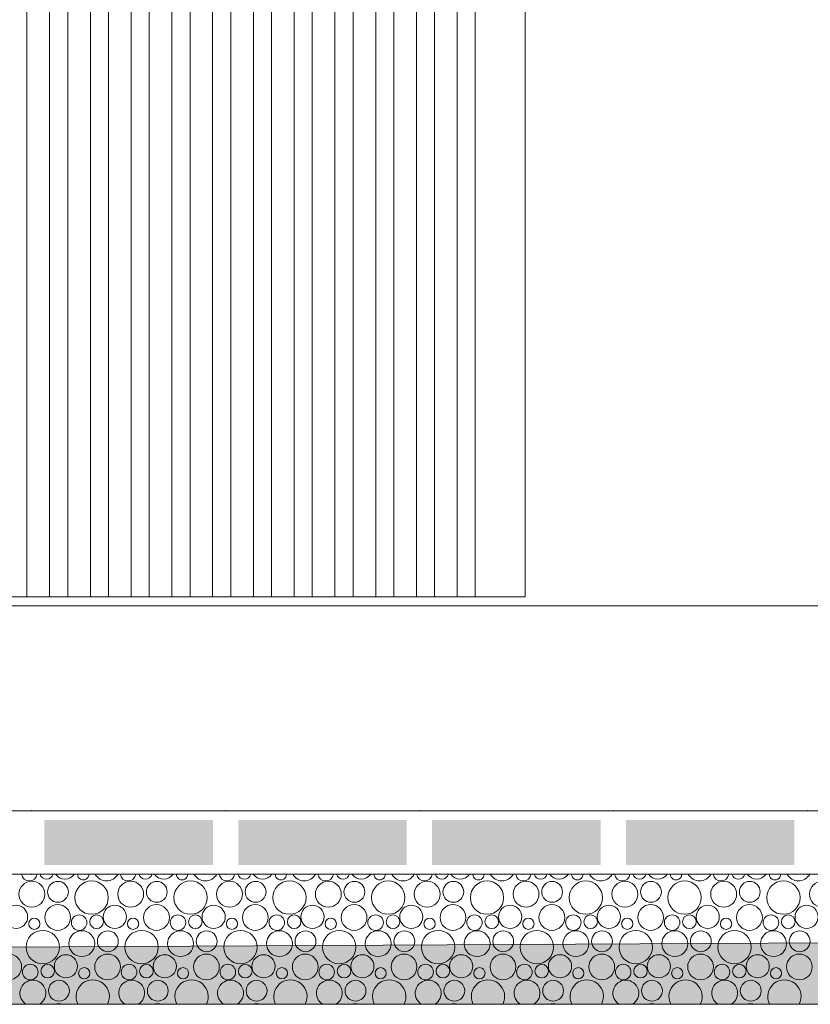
# Model space of a CAD drawing. Header units: millimetres. Extents: x -76432 to -27350, y -300 to 6935.
# Tile 35 of 75: x -55236 to -54363, y -300 to 788. Entities that reach past the tile are written whole.
import ezdxf

# ---------------------------------------------------------------- set-up
doc = ezdxf.new("R2010")
doc.units = ezdxf.units.MM
doc.header["$MEASUREMENT"] = 0
for name, color, linetype in [('Nouveau_Charpente _ Bardage.Charp_Couv_Zinc', 7, 'Continuous'), ('Nouveau_Métal _ Bardage.Charp_Couv_Bard_Métal', 7, 'Continuous'), ('Nouveau_Terrain _ Original.Terrain', 7, 'Continuous'), ('Nouveau_VRD _ Voirie 3d.VRD', 7, 'Continuous')]:
    doc.layers.add(name, color=color, linetype=linetype)

# ---------------------------------------------------------------- blocks, each defined once
blk = doc.blocks.new('Élément de coupe_5')
at = {"layer": 'Nouveau_Métal _ Bardage.Charp_Couv_Bard_Métal', "color": 7, "linetype": 'Continuous', "lineweight": 15}
blk.add_line((-63879.282724, 140), (-33677.282724, 140), dxfattribs=at)
blk = doc.blocks.new('Élément de coupe_31')
at = {"layer": 'Nouveau_Terrain _ Original.Terrain', "linetype": 'Continuous', "lineweight": 15, "true_color": 0xf48e54}
h = blk.add_hatch(dxfattribs=at)
h.set_pattern_fill('Terre', color=33, style=0, pattern_type=2)
h.set_pattern_definition([(45, (0, 0), (-137.8858, 137.8858), []), (45, (-45.96, 45.96), (-275.7716, 275.7716), []), (45, (-91.92, 91.92), (-275.7716, 275.7716), []), (135, (-137.886, 137.886), (45.96194, 45.96194), [195, -195])])
h.paths.add_polyline_path([(-45278.9, -182.9), (-48767.2, -201.7), (-53028.5, -224.9), (-58189.7, -253), (-64406.4, -287.1), (-66736, -300), (-27349.9, -300), (-27349.9, -80.4), (-30347, -102.7), (-30687.3, -105.3), (-30979.5, -107.5), (-31257.5, -109.4), (-31550.9, -111.2), (-31862.7, -112.9), (-32189.1, -114.7), (-32526.1, -116.3), (-40248, -155.8), (-42464, -167.7)])
at = {"layer": 'Nouveau_Terrain _ Original.Terrain', "color": 7, "linetype": 'Continuous', "lineweight": 15, "flags": 128}
for points in [[(-27349.9, -80.4), (-30347, -102.7), (-30687.3, -105.3), (-30979.5, -107.5), (-31257.5, -109.4), (-31550.9, -111.2), (-31862.7, -112.9), (-32189.1, -114.7), (-32526.1, -116.3), (-40248, -155.8), (-42464, -167.7), (-45278.9, -182.9), (-48767.2, -201.7), (-53028.5, -224.9), (-58189.7, -253), (-64406.4, -287.1), (-66736, -300)], [(-27349.9, -300), (-28357.3, -300), (-28477.3, -300), (-28627.3, -300), (-28747.3, -300), (-29313.1, -300), (-64105.8, -300)]]:
    blk.add_lwpolyline(points, dxfattribs=at)
blk = doc.blocks.new('Élément de coupe_150')
at = {"layer": 'Nouveau_Charpente _ Bardage.Charp_Couv_Zinc', "color": 15, "linetype": 'Continuous', "lineweight": 15}
blk.add_line((-55248.3, 150), (-55228.3, 150), dxfattribs=at)
blk = doc.blocks.new('Élément de coupe_151')
at = {"layer": 'Nouveau_Charpente _ Bardage.Charp_Couv_Zinc', "color": 33, "linetype": 'Continuous', "lineweight": 15, "true_color": 0xc1976c}
for p, q in [((-55228.3, 3150), (-55228.3, 150)), ((-55203.3, 150), (-55203.3, 3150)), ((-55228.3, 150), (-55203.3, 150))]:
    blk.add_line(p, q, dxfattribs=at)
blk = doc.blocks.new('Élément de coupe_152')
at = {"layer": 'Nouveau_Charpente _ Bardage.Charp_Couv_Zinc', "color": 15, "linetype": 'Continuous', "lineweight": 15}
blk.add_line((-55203.3, 150), (-55183.3, 150), dxfattribs=at)
blk = doc.blocks.new('Élément de coupe_153')
at = {"layer": 'Nouveau_Charpente _ Bardage.Charp_Couv_Zinc', "color": 33, "linetype": 'Continuous', "lineweight": 15, "true_color": 0xc1976c}
for p, q in [((-55183.3, 3150), (-55183.3, 150)), ((-55158.3, 150), (-55158.3, 3150)), ((-55183.3, 150), (-55158.3, 150))]:
    blk.add_line(p, q, dxfattribs=at)
blk = doc.blocks.new('Élément de coupe_154')
at = {"layer": 'Nouveau_Charpente _ Bardage.Charp_Couv_Zinc', "color": 15, "linetype": 'Continuous', "lineweight": 15}
blk.add_line((-55158.3, 150), (-55138.3, 150), dxfattribs=at)
blk = doc.blocks.new('Élément de coupe_155')
at = {"layer": 'Nouveau_Charpente _ Bardage.Charp_Couv_Zinc', "color": 33, "linetype": 'Continuous', "lineweight": 15, "true_color": 0xc1976c}
for p, q in [((-55138.3, 3150), (-55138.3, 150)), ((-55113.3, 150), (-55113.3, 3150)), ((-55138.3, 150), (-55113.3, 150))]:
    blk.add_line(p, q, dxfattribs=at)
blk = doc.blocks.new('Élément de coupe_156')
at = {"layer": 'Nouveau_Charpente _ Bardage.Charp_Couv_Zinc', "color": 15, "linetype": 'Continuous', "lineweight": 15}
blk.add_line((-55113.3, 150), (-55093.3, 150), dxfattribs=at)
blk = doc.blocks.new('Élément de coupe_157')
at = {"layer": 'Nouveau_Charpente _ Bardage.Charp_Couv_Zinc', "color": 33, "linetype": 'Continuous', "lineweight": 15, "true_color": 0xc1976c}
for p, q in [((-55093.3, 3150), (-55093.3, 150)), ((-55068.3, 150), (-55068.3, 3150)), ((-55093.3, 150), (-55068.3, 150))]:
    blk.add_line(p, q, dxfattribs=at)
blk = doc.blocks.new('Élément de coupe_158')
at = {"layer": 'Nouveau_Charpente _ Bardage.Charp_Couv_Zinc', "color": 15, "linetype": 'Continuous', "lineweight": 15}
blk.add_line((-55068.3, 150), (-55048.3, 150), dxfattribs=at)
blk = doc.blocks.new('Élément de coupe_159')
at = {"layer": 'Nouveau_Charpente _ Bardage.Charp_Couv_Zinc', "color": 33, "linetype": 'Continuous', "lineweight": 15, "true_color": 0xc1976c}
for p, q in [((-55048.3, 3150), (-55048.3, 150)), ((-55023.3, 150), (-55023.3, 3150)), ((-55048.3, 150), (-55023.3, 150))]:
    blk.add_line(p, q, dxfattribs=at)
blk = doc.blocks.new('Élément de coupe_160')
at = {"layer": 'Nouveau_Charpente _ Bardage.Charp_Couv_Zinc', "color": 15, "linetype": 'Continuous', "lineweight": 15}
blk.add_line((-55023.3, 150), (-55003.3, 150), dxfattribs=at)
blk = doc.blocks.new('Élément de coupe_161')
at = {"layer": 'Nouveau_Charpente _ Bardage.Charp_Couv_Zinc', "color": 33, "linetype": 'Continuous', "lineweight": 15, "true_color": 0xc1976c}
for p, q in [((-55003.3, 3150), (-55003.3, 150)), ((-54978.3, 150), (-54978.3, 3150)), ((-55003.3, 150), (-54978.3, 150))]:
    blk.add_line(p, q, dxfattribs=at)
blk = doc.blocks.new('Élément de coupe_162')
at = {"layer": 'Nouveau_Charpente _ Bardage.Charp_Couv_Zinc', "color": 15, "linetype": 'Continuous', "lineweight": 15}
blk.add_line((-54978.3, 150), (-54958.3, 150), dxfattribs=at)
blk = doc.blocks.new('Élément de coupe_163')
at = {"layer": 'Nouveau_Charpente _ Bardage.Charp_Couv_Zinc', "color": 33, "linetype": 'Continuous', "lineweight": 15, "true_color": 0xc1976c}
for p, q in [((-54958.3, 3150), (-54958.3, 150)), ((-54933.3, 150), (-54933.3, 3150)), ((-54958.3, 150), (-54933.3, 150))]:
    blk.add_line(p, q, dxfattribs=at)
blk = doc.blocks.new('Élément de coupe_164')
at = {"layer": 'Nouveau_Charpente _ Bardage.Charp_Couv_Zinc', "color": 15, "linetype": 'Continuous', "lineweight": 15}
blk.add_line((-54933.3, 150), (-54913.3, 150), dxfattribs=at)
blk = doc.blocks.new('Élément de coupe_165')
at = {"layer": 'Nouveau_Charpente _ Bardage.Charp_Couv_Zinc', "color": 33, "linetype": 'Continuous', "lineweight": 15, "true_color": 0xc1976c}
for p, q in [((-54913.3, 3150), (-54913.3, 150)), ((-54888.3, 150), (-54888.3, 3150)), ((-54913.3, 150), (-54888.3, 150))]:
    blk.add_line(p, q, dxfattribs=at)
blk = doc.blocks.new('Élément de coupe_166')
at = {"layer": 'Nouveau_Charpente _ Bardage.Charp_Couv_Zinc', "color": 15, "linetype": 'Continuous', "lineweight": 15}
blk.add_line((-54888.3, 150), (-54868.3, 150), dxfattribs=at)
blk = doc.blocks.new('Élément de coupe_167')
at = {"layer": 'Nouveau_Charpente _ Bardage.Charp_Couv_Zinc', "color": 33, "linetype": 'Continuous', "lineweight": 15, "true_color": 0xc1976c}
for p, q in [((-54868.3, 3150), (-54868.3, 150)), ((-54843.3, 150), (-54843.3, 3150)), ((-54868.3, 150), (-54843.3, 150))]:
    blk.add_line(p, q, dxfattribs=at)
blk = doc.blocks.new('Élément de coupe_168')
at = {"layer": 'Nouveau_Charpente _ Bardage.Charp_Couv_Zinc', "color": 15, "linetype": 'Continuous', "lineweight": 15}
blk.add_line((-54843.3, 150), (-54823.3, 150), dxfattribs=at)
blk = doc.blocks.new('Élément de coupe_169')
at = {"layer": 'Nouveau_Charpente _ Bardage.Charp_Couv_Zinc', "color": 33, "linetype": 'Continuous', "lineweight": 15, "true_color": 0xc1976c}
for p, q in [((-54823.3, 3150), (-54823.3, 150)), ((-54798.3, 150), (-54798.3, 3150)), ((-54823.3, 150), (-54798.3, 150))]:
    blk.add_line(p, q, dxfattribs=at)
blk = doc.blocks.new('Élément de coupe_170')
at = {"layer": 'Nouveau_Charpente _ Bardage.Charp_Couv_Zinc', "color": 15, "linetype": 'Continuous', "lineweight": 15}
blk.add_line((-54798.3, 150), (-54778.3, 150), dxfattribs=at)
blk = doc.blocks.new('Élément de coupe_171')
at = {"layer": 'Nouveau_Charpente _ Bardage.Charp_Couv_Zinc', "color": 33, "linetype": 'Continuous', "lineweight": 15, "true_color": 0xc1976c}
for p, q in [((-54778.3, 3150), (-54778.3, 150)), ((-54753.3, 150), (-54753.3, 3150)), ((-54778.3, 150), (-54753.3, 150))]:
    blk.add_line(p, q, dxfattribs=at)
blk = doc.blocks.new('Élément de coupe_173')
at = {"layer": 'Nouveau_Charpente _ Bardage.Charp_Couv_Zinc', "color": 15, "linetype": 'Continuous', "lineweight": 15}
blk.add_line((-54753.3, 150), (-54733.3, 150), dxfattribs=at)
blk = doc.blocks.new('Élément de coupe_175')
at = {"layer": 'Nouveau_Charpente _ Bardage.Charp_Couv_Zinc', "color": 33, "linetype": 'Continuous', "lineweight": 15, "true_color": 0xc1976c}
for p, q in [((-54733.3, 3150), (-54733.3, 150)), ((-54733.3, 150), (-54708.3, 150))]:
    blk.add_line(p, q, dxfattribs=at)
blk = doc.blocks.new('Élément de coupe_221')
at = {"layer": 'Nouveau_Charpente _ Bardage.Charp_Couv_Zinc', "color": 33, "linetype": 'Continuous', "lineweight": 15, "true_color": 0xc1976c}
for p, q in [((-54678.3, 150), (-54678.3, 3150)), ((-54708.3, 150), (-54678.3, 150))]:
    blk.add_line(p, q, dxfattribs=at)
blk = doc.blocks.new('*X452')
at = {"layer": 'Nouveau_VRD _ Voirie 3d.VRD', "color": 33, "linetype": 'Continuous', "lineweight": 15, "true_color": 0xf48e54}
for centre, radius in [((-55222.9, -178.4), 14.3), ((-55194.1, -175.8), 11.5), ((-55156.9, -182.2), 18.4), ((-55113.8, -178.4), 14.3), ((-55085, -175.8), 11.5), ((-55047.7, -182.2), 18.4), ((-55004.7, -178.4), 14.3), ((-54975.9, -175.8), 11.5), ((-54938.6, -182.2), 18.4), ((-54895.6, -178.4), 14.3), ((-54866.8, -175.8), 11.5), ((-54829.5, -182.2), 18.4), ((-54786.5, -178.4), 14.3), ((-54757.6, -175.8), 11.5), ((-54720.4, -182.2), 18.4), ((-54677.3, -178.4), 14.3), ((-54648.5, -175.8), 11.5), ((-54611.3, -182.2), 18.4), ((-54568.2, -178.4), 14.3), ((-54539.4, -175.8), 11.5), ((-54502.2, -182.2), 18.4), ((-54459.1, -178.4), 14.3), ((-54430.3, -175.8), 11.5), ((-54393.1, -182.2), 18.4), ((-54350, -178.4), 14.3), ((-55240.4, -203.4), 12.8), ((-55194.4, -204.1), 14.2), ((-55131.3, -203.4), 12.8), ((-55085.3, -204.1), 14.2), ((-55022.2, -203.4), 12.8), ((-54976.2, -204.1), 14.2), ((-54913.1, -203.4), 12.8), ((-54867.1, -204.1), 14.2), ((-54804, -203.4), 12.8), ((-54758, -204.1), 14.2), ((-54694.9, -203.4), 12.8), ((-54648.8, -204.1), 14.2), ((-54585.8, -203.4), 12.8), ((-54539.7, -204.1), 14.2), ((-54476.7, -203.4), 12.8), ((-54430.6, -204.1), 14.2), ((-54367.5, -203.4), 12.8), ((-55220.2, -211.1), 6.2), ((-55170.7, -209.8), 8.58), ((-55151.5, -208.8), 7.52), ((-55111.1, -211.1), 6.2), ((-55061.6, -209.8), 8.58), ((-55042.4, -208.8), 7.52), ((-55002, -211.1), 6.2), ((-54952.5, -209.8), 8.58), ((-54933.3, -208.8), 7.52), ((-54892.9, -211.1), 6.2), ((-54843.4, -209.8), 8.58), ((-54824.2, -208.8), 7.52), ((-54783.8, -211.1), 6.2), ((-54734.2, -209.8), 8.58), ((-54715.1, -208.8), 7.52), ((-54674.7, -211.1), 6.2), ((-54625.1, -209.8), 8.58), ((-54606, -208.8), 7.52), ((-54565.6, -211.1), 6.2), ((-54516, -209.8), 8.58), ((-54496.9, -208.8), 7.52), ((-54456.4, -211.1), 6.2), ((-54406.9, -209.8), 8.58), ((-54387.8, -208.8), 7.52), ((-55210.9, -236.8), 18.4), ((-55167.8, -233), 14.3), ((-55139, -230.4), 11.5), ((-55101.7, -236.8), 18.4), ((-55058.7, -233), 14.3), ((-55029.9, -230.4), 11.5), ((-54992.6, -236.8), 18.4), ((-54949.6, -233), 14.3), ((-54920.8, -230.4), 11.5), ((-54883.5, -236.8), 18.4), ((-54840.5, -233), 14.3), ((-54811.6, -230.4), 11.5), ((-54774.4, -236.8), 18.4), ((-54731.3, -233), 14.3), ((-54702.5, -230.4), 11.5), ((-54665.3, -236.8), 18.4), ((-54622.2, -233), 14.3), ((-54593.4, -230.4), 11.5), ((-54556.2, -236.8), 18.4), ((-54513.1, -233), 14.3), ((-54484.3, -230.4), 11.5), ((-54447.1, -236.8), 18.4), ((-54404, -233), 14.3), ((-54375.2, -230.4), 11.5), ((-55248.4, -258.7), 14.2), ((-55185.3, -258), 12.8), ((-55139.3, -258.7), 14.2), ((-55076.2, -258), 12.8), ((-55030.2, -258.7), 14.2), ((-54967.1, -258), 12.8), ((-54921.1, -258.7), 14.2), ((-54858, -258), 12.8), ((-54812, -258.7), 14.2), ((-54748.9, -258), 12.8), ((-54702.8, -258.7), 14.2), ((-54639.8, -258), 12.8), ((-54593.7, -258.7), 14.2), ((-54530.7, -258), 12.8), ((-54484.6, -258.7), 14.2), ((-54421.5, -258), 12.8), ((-54375.5, -258.7), 14.2), ((-55224.7, -264.4), 8.58), ((-55205.5, -263.4), 7.52), ((-55165.1, -265.7), 6.2), ((-55115.6, -264.4), 8.58), ((-55096.4, -263.4), 7.52), ((-55056, -265.7), 6.2), ((-55006.5, -264.4), 8.58), ((-54987.3, -263.4), 7.52), ((-54946.9, -265.7), 6.2), ((-54897.4, -264.4), 8.58), ((-54878.2, -263.4), 7.52), ((-54837.8, -265.7), 6.2), ((-54788.2, -264.4), 8.58), ((-54769.1, -263.4), 7.52), ((-54728.7, -265.7), 6.2), ((-54679.1, -264.4), 8.58), ((-54660, -263.4), 7.52), ((-54619.6, -265.7), 6.2), ((-54570, -264.4), 8.58), ((-54550.9, -263.4), 7.52), ((-54510.4, -265.7), 6.2), ((-54460.9, -264.4), 8.58), ((-54441.8, -263.4), 7.52), ((-54401.3, -265.7), 6.2), ((-55193, -285), 11.5), ((-55083.9, -285), 11.5), ((-54974.8, -285), 11.5), ((-54865.6, -285), 11.5), ((-54756.5, -285), 11.5), ((-54647.4, -285), 11.5), ((-54538.3, -285), 11.5), ((-54429.2, -285), 11.5)]:
    blk.add_circle(centre, radius, dxfattribs=at)
for centre, radius, start, end in [((-55225.8, -155.2), 8.58, 187.2196, 352.7804), ((-55206.7, -154.2), 7.52, 196.5415, 343.4585), ((-55186.4, -148.8), 12.8, 215.763, 324.237), ((-55166.2, -156.5), 6.2, 178.4685, 1.5315), ((-55140.4, -149.5), 14.2, 208.6751, 331.3249), ((-55116.7, -155.2), 8.58, 187.2196, 352.7804), ((-55097.5, -154.2), 7.52, 196.5415, 343.4585), ((-55077.3, -148.8), 12.8, 215.763, 324.237), ((-55057.1, -156.5), 6.2, 178.4685, 1.5315), ((-55031.3, -149.5), 14.2, 208.6751, 331.3249), ((-55007.6, -155.2), 8.58, 187.2196, 352.7804), ((-54988.4, -154.2), 7.52, 196.5415, 343.4585), ((-54968.2, -148.8), 12.8, 215.763, 324.237), ((-54948, -156.5), 6.2, 178.4685, 1.5315), ((-54922.2, -149.5), 14.2, 208.6751, 331.3249), ((-54898.5, -155.2), 8.58, 187.2196, 352.7804), ((-54879.3, -154.2), 7.52, 196.5415, 343.4585), ((-54859.1, -148.8), 12.8, 215.763, 324.237), ((-54838.9, -156.5), 6.2, 178.4685, 1.5315), ((-54813.1, -149.5), 14.2, 208.6751, 331.3249), ((-54789.4, -155.2), 8.58, 187.2196, 352.7804), ((-54770.2, -154.2), 7.52, 196.5415, 343.4585), ((-54750, -148.8), 12.8, 215.763, 324.237), ((-54729.8, -156.5), 6.2, 178.4685, 1.5315), ((-54704, -149.5), 14.2, 208.6751, 331.3249), ((-54680.2, -155.2), 8.58, 187.2196, 352.7804), ((-54661.1, -154.2), 7.52, 196.5415, 343.4585), ((-54640.9, -148.8), 12.8, 215.763, 324.237), ((-54620.7, -156.5), 6.2, 178.4685, 1.5315), ((-54594.8, -149.5), 14.2, 208.6751, 331.3249), ((-54571.1, -155.2), 8.58, 187.2196, 352.7804), ((-54552, -154.2), 7.52, 196.5415, 343.4585), ((-54531.8, -148.8), 12.8, 215.763, 324.237), ((-54511.6, -156.5), 6.2, 178.4685, 1.5315), ((-54485.7, -149.5), 14.2, 208.6751, 331.3249), ((-54462, -155.2), 8.58, 187.2196, 352.7804), ((-54442.9, -154.2), 7.52, 196.5415, 343.4585), ((-54422.7, -148.8), 12.8, 215.763, 324.237), ((-54402.4, -156.5), 6.2, 178.4685, 1.5315), ((-54376.6, -149.5), 14.2, 208.6751, 331.3249), ((-55221.8, -287.6), 14.3, 300.1222, 239.8778), ((-55155.7, -291.4), 18.4, 331.9273, 208.0727), ((-55112.7, -287.6), 14.3, 300.1222, 239.8778), ((-55046.6, -291.4), 18.4, 331.9273, 208.0727), ((-55003.6, -287.6), 14.3, 300.1222, 239.8778), ((-54937.5, -291.4), 18.4, 331.9273, 208.0727), ((-54894.5, -287.6), 14.3, 300.1222, 239.8778), ((-54828.4, -291.4), 18.4, 331.9273, 208.0727), ((-54785.3, -287.6), 14.3, 300.1222, 239.8778), ((-54719.3, -291.4), 18.4, 331.9273, 208.0727), ((-54676.2, -287.6), 14.3, 300.1222, 239.8778), ((-54610.2, -291.4), 18.4, 331.9273, 208.0727), ((-54567.1, -287.6), 14.3, 300.1222, 239.8778), ((-54501.1, -291.4), 18.4, 331.9273, 208.0727), ((-54458, -287.6), 14.3, 300.1222, 239.8778), ((-54392, -291.4), 18.4, 331.9273, 208.0727), ((-55193.3, -313.3), 14.2, 69.3886, 110.6114), ((-55130.2, -312.6), 12.8, 81.7675, 98.2325), ((-55084.2, -313.3), 14.2, 69.3886, 110.6114), ((-55021.1, -312.6), 12.8, 81.7675, 98.2325), ((-54975.1, -313.3), 14.2, 69.3886, 110.6114), ((-54912, -312.6), 12.8, 81.7675, 98.2325), ((-54866, -313.3), 14.2, 69.3886, 110.6114), ((-54802.9, -312.6), 12.8, 81.7675, 98.2325), ((-54756.8, -313.3), 14.2, 69.3886, 110.6114), ((-54693.8, -312.6), 12.8, 81.7675, 98.2325), ((-54647.7, -313.3), 14.2, 69.3886, 110.6114), ((-54584.7, -312.6), 12.8, 81.7675, 98.2325), ((-54538.6, -313.3), 14.2, 69.3886, 110.6114), ((-54475.5, -312.6), 12.8, 81.7675, 98.2325), ((-54429.5, -313.3), 14.2, 69.3886, 110.6114), ((-54366.4, -312.6), 12.8, 81.7675, 98.2325)]:
    blk.add_arc(centre, radius, start, end, dxfattribs=at)
blk = doc.blocks.new('*X453')
at = {"layer": 'Nouveau_VRD _ Voirie 3d.VRD', "linetype": 'Continuous', "lineweight": 15, "true_color": 0xb5b5b5}
for points in [[(-55209, -96.3), (-55209, -146.3), (-55023, -146.3), (-55023, -96.3)], [(-54995, -96.3), (-54995, -146.3), (-54809, -146.3), (-54809, -96.3)], [(-54781, -96.3), (-54781, -146.3), (-54594.9, -146.3), (-54594.9, -96.3)], [(-54566.9, -96.3), (-54566.9, -146.3), (-54380.9, -146.3), (-54380.9, -96.3)]]:
    blk.add_hatch(color=253, dxfattribs=at).paths.add_polyline_path(points)
at = {"layer": 'Nouveau_VRD _ Voirie 3d.VRD', "color": 253, "linetype": 'Continuous', "lineweight": 15, "true_color": 0xb5b5b5}
for p in [(-55223, -86.3), (-55009, -86.3), (-54795, -86.3), (-54580.9, -86.3), (-54366.9, -86.3), (-55223, -156.3), (-55009, -156.3), (-54795, -156.3), (-54580.9, -156.3), (-54366.9, -156.3)]:
    blk.add_point(p, dxfattribs=at)
blk = doc.blocks.new('Élément de coupe_449')
at = {"layer": 'Nouveau_VRD _ Voirie 3d.VRD', "color": 7, "linetype": 'Continuous', "lineweight": 15}
for p, q in [((-29313.1, -86.3), (-64106.1, -86.3)), ((-29313.1, -156.3), (-64106.2, -156.3))]:
    blk.add_line(p, q, dxfattribs=at)
at = {"layer": 'Nouveau_VRD _ Voirie 3d.VRD', "lineweight": 0}
for name in ['*X453', '*X452']:
    blk.add_blockref(name, (0, 0), dxfattribs=at)

msp = doc.modelspace()

# ---------------------------------------------------------------- block references
at = {"layer": 'Nouveau_Charpente _ Bardage.Charp_Couv_Zinc', "lineweight": 0}
for name in ['Élément de coupe_150', 'Élément de coupe_151', 'Élément de coupe_152', 'Élément de coupe_153', 'Élément de coupe_154', 'Élément de coupe_155', 'Élément de coupe_156', 'Élément de coupe_157', 'Élément de coupe_158', 'Élément de coupe_159', 'Élément de coupe_160', 'Élément de coupe_161', 'Élément de coupe_162', 'Élément de coupe_163', 'Élément de coupe_164', 'Élément de coupe_165', 'Élément de coupe_166', 'Élément de coupe_167', 'Élément de coupe_168', 'Élément de coupe_169', 'Élément de coupe_170', 'Élément de coupe_171', 'Élément de coupe_173', 'Élément de coupe_175', 'Élément de coupe_221']:
    msp.add_blockref(name, (0, 0), dxfattribs=at)
at = {"layer": 'Nouveau_Métal _ Bardage.Charp_Couv_Bard_Métal', "lineweight": 0}
msp.add_blockref('Élément de coupe_5', (0, 0), dxfattribs=at)
at = {"layer": 'Nouveau_Terrain _ Original.Terrain', "lineweight": 0}
msp.add_blockref('Élément de coupe_31', (0, 0), dxfattribs=at)
at = {"layer": 'Nouveau_VRD _ Voirie 3d.VRD', "lineweight": 0}
msp.add_blockref('Élément de coupe_449', (0, 0), dxfattribs=at)

doc.saveas('drawing.dxf')
